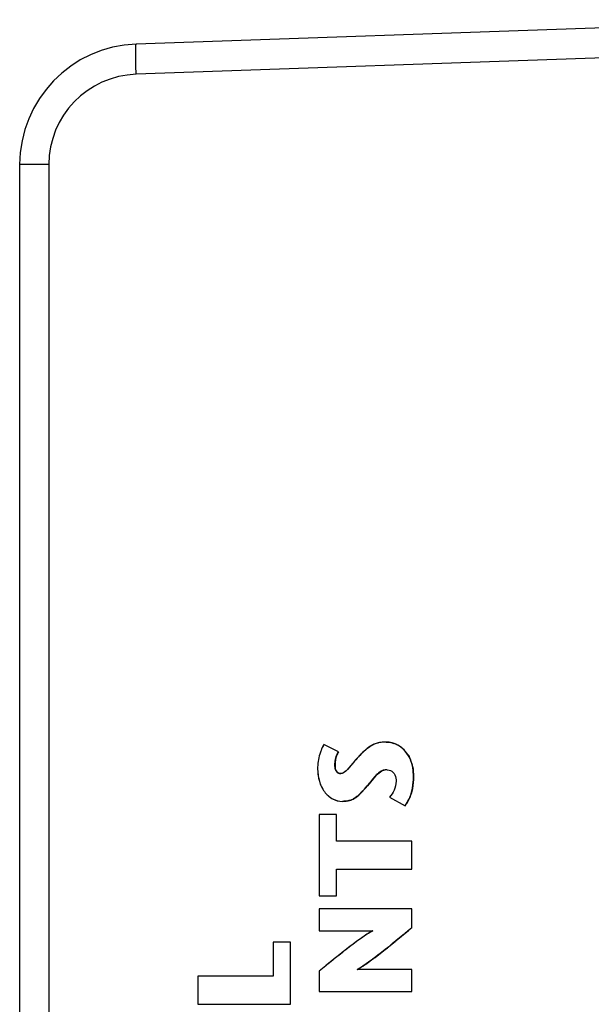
# Model space of a CAD drawing. Header units: inches. Extents: x 0 to 34, y 0 to 22.
# Tile 135 of 179: x 11.592 to 12.338, y 18.571 to 19.857. Entities that reach past the tile are written whole.
import ezdxf

# ---------------------------------------------------------------- set-up
doc = ezdxf.new("R2010")
doc.units = ezdxf.units.IN
doc.header["$LTSCALE"] = 1.87
doc.header["$MEASUREMENT"] = 0
doc.layers.get('0').update_dxf_attribs({"linetype": 'CONTINUOUS'})

msp = doc.modelspace()

# ---------------------------------------------------------------- linework, layer by layer
at = {"color": 7, "linetype": 'CONTINUOUS'}
for p, q in [((12.6573, 19.8567), (11.7437, 19.8248)), ((12.6573, 19.8173), (11.7437, 19.7854)), ((11.5917, 19.6674), (11.5917, 16.5777)), ((11.6297, 19.6674), (11.5917, 19.6674)), ((11.6297, 19.6674), (11.6297, 16.5777)), ((12.0702, 18.9135), (12.0701, 18.9135)), ((12.0077, 18.9007), (11.9887, 18.9101)), ((12.0078, 18.9007), (11.9887, 18.9101)), ((11.9887, 18.9101), (11.9887, 18.9101)), ((12.0078, 18.9007), (12.0077, 18.9007)), ((12.0033, 18.8829), (12.0032, 18.8829)), ((12.0037, 18.8787), (12.0041, 18.8774)), ((12.0041, 18.8774), (12.0049, 18.8759)), ((12.0049, 18.8759), (12.0063, 18.8739)), ((12.0063, 18.8739), (12.0077, 18.8729)), ((12.0627, 18.8748), (12.06, 18.8727)), ((12.0652, 18.8761), (12.0627, 18.8748)), ((12.0705, 18.8774), (12.0705, 18.8774)), ((12.0107, 18.8722), (12.0106, 18.8722)), ((12.0536, 18.866), (12.0455, 18.8561)), ((12.0593, 18.8721), (12.0567, 18.8694)), ((12.1058, 18.8684), (12.1057, 18.8684)), ((12.0455, 18.8561), (12.0381, 18.8479)), ((12.0455, 18.8561), (12.0454, 18.8561)), ((12.0131, 18.836), (12.0131, 18.836)), ((12.0362, 18.8459), (12.0334, 18.8434)), ((12.0746, 18.8414), (12.0947, 18.8303)), ((12.0947, 18.8303), (12.0947, 18.8303)), ((11.9826, 18.8189), (11.9826, 18.7125)), ((12.0053, 18.8189), (11.9826, 18.8189)), ((12.0053, 18.784), (12.0053, 18.8189)), ((12.0053, 18.784), (12.0053, 18.8189)), ((12.1037, 18.784), (12.0053, 18.784)), ((12.1037, 18.7475), (12.1037, 18.784)), ((12.1037, 18.7475), (12.1037, 18.784)), ((12.0053, 18.7125), (12.0053, 18.7475)), ((12.0053, 18.7125), (12.0053, 18.7475)), ((12.0053, 18.7475), (12.1037, 18.7475)), ((11.9826, 18.7125), (12.0053, 18.7125)), ((11.9826, 18.6956), (11.9826, 18.6668)), ((12.1037, 18.6956), (11.9826, 18.6956)), ((12.1037, 18.6712), (12.1037, 18.6956)), ((12.1037, 18.6712), (12.1037, 18.6956)), ((12.1037, 18.6712), (12.1037, 18.6712)), ((11.9826, 18.6668), (12.0525, 18.6668)), ((11.9225, 18.652), (11.9225, 18.6077)), ((11.9452, 18.652), (11.9225, 18.652)), ((11.9452, 18.5712), (11.9452, 18.652)), ((11.9452, 18.5712), (11.9452, 18.652)), ((12.0381, 18.62), (12.0323, 18.6165)), ((11.8242, 18.6077), (11.8242, 18.5712)), ((11.9225, 18.6077), (11.8242, 18.6077)), ((11.9826, 18.6143), (11.9826, 18.5878)), ((12.1037, 18.6165), (12.0323, 18.6165)), ((12.1037, 18.5878), (12.1037, 18.6165)), ((12.1037, 18.5878), (12.1037, 18.6165)), ((11.9826, 18.5878), (12.1037, 18.5878)), ((11.8242, 18.5712), (11.9452, 18.5712))]:
    msp.add_line(p, q, dxfattribs=at)
for centre, radius, start, end in [((11.7492, 19.6674), 0.1575, 92, 180), ((11.7479, 19.6674), 0.1181, 92.0005, 179.9995), ((12.068, 18.8779), 0.0358, 69.7829, 70.8039), ((12.0678, 18.8774), 0.0364, 61.4301, 69.7695), ((12.0679, 18.8775), 0.0363, 52.7103, 61.4345), ((12.068, 18.8776), 0.0361, 42.5323, 52.6874), ((12.0671, 18.8769), 0.0372, 33.7069, 42.4968), ((12.0585, 18.8726), 0.0469, 15.6967, 22.0136), ((12.0705, 18.8654), 0.0119, 89.9993, 93.6153), ((12.1347, 18.798), 0.1058, 138.7013, 140.0295), ((12.1095, 18.8202), 0.0722, 137.0174, 138.6964), ((12.0828, 18.8464), 0.0349, 130.8796, 132.4405), ((12.0342, 18.8663), 0.0715, 348.6883, 349.2549), ((12.015, 18.8628), 0.0266, 285.9038, 289.4996), ((12.015, 18.8626), 0.0264, 289.5329, 297.0277), ((11.9791, 18.9043), 0.0816, 314.3426, 316.2387), ((12.0564, 18.8593), 0.0481, 331.8011, 337.2424)]:
    msp.add_arc(centre, radius, start, end, dxfattribs=at)
for points, knots in [([(11.7437, 19.7854), (11.7436, 19.7904), (11.7433, 19.7977), (11.7432, 19.807), (11.7432, 19.8129), (11.7432, 19.8177), (11.7433, 19.821), (11.7434, 19.8229), (11.7435, 19.8239), (11.7436, 19.8244), (11.7437, 19.8248), (11.7437, 19.8248)], [0, 0, 0, 0, 0.381918, 0.554511, 0.70568, 0.829768, 0.922221, 0.955324, 0.979311, 0.994089, 1, 1, 1, 1]), ([(12.0701, 18.9135), (12.0671, 18.9135), (12.0611, 18.9131), (12.052, 18.9098), (12.0428, 18.9033), (12.037, 18.8975), (12.0338, 18.8941)], [0, 0, 0, 0, 0.211374, 0.423088, 0.673531, 1, 1, 1, 1]), ([(12.0701, 18.9135), (12.0666, 18.9135), (12.0594, 18.9129), (12.0496, 18.9084), (12.0412, 18.9018), (12.0362, 18.8967), (12.0338, 18.8941)], [0, 0, 0, 0, 0.249904, 0.499619, 0.749824, 1, 1, 1, 1]), ([(12.1057, 18.8684), (12.1057, 18.876), (12.1039, 18.8895), (12.0935, 18.9047), (12.0815, 18.9118), (12.0735, 18.9135), (12.0701, 18.9135)], [0, 0, 0, 0, 0.357603, 0.623377, 0.838424, 1, 1, 1, 1]), ([(12.1057, 18.8684), (12.1057, 18.8789), (12.1016, 18.9009), (12.0804, 18.9135), (12.0701, 18.9135)], [0, 0, 0, 0, 0.504533, 1, 1, 1, 1]), ([(12.0702, 18.9135), (12.0709, 18.9135), (12.0741, 18.9134), (12.0774, 18.9126), (12.0798, 18.9117)], [0, 0, 0, 0, 0.211518, 1, 1, 1, 1]), ([(11.9851, 18.9026), (11.9845, 18.901), (11.9818, 18.8932), (11.9806, 18.8849), (11.9806, 18.8784)], [0, 0, 0, 0, 0.209899, 1, 1, 1, 1]), ([(11.9887, 18.9101), (11.9884, 18.9096), (11.987, 18.9073), (11.9859, 18.9047), (11.9851, 18.9026)], [0, 0, 0, 0, 0.185649, 1, 1, 1, 1]), ([(12.0032, 18.8829), (12.0032, 18.8846), (12.0036, 18.8907), (12.0054, 18.8969), (12.0077, 18.9007)], [0, 0, 0, 0, 0.268192, 1, 1, 1, 1]), ([(12.0338, 18.8941), (12.0292, 18.8892), (12.0237, 18.882), (12.0164, 18.874), (12.0124, 18.8722), (12.0106, 18.8722)], [0, 0, 0, 0, 0.623129, 0.838568, 1, 1, 1, 1]), ([(12.0338, 18.8941), (12.0301, 18.8902), (12.0249, 18.8838), (12.0182, 18.8756), (12.0133, 18.8722), (12.0106, 18.8722)], [0, 0, 0, 0, 0.502342, 0.753436, 1, 1, 1, 1]), ([(12.0981, 18.8975), (12.0985, 18.897), (12.0999, 18.8946), (12.1012, 18.8922), (12.102, 18.8902)], [0, 0, 0, 0, 0.238951, 1, 1, 1, 1]), ([(11.9806, 18.8784), (11.9806, 18.8729), (11.982, 18.8624), (11.9885, 18.8485), (11.9992, 18.8384), (12.0085, 18.836), (12.0131, 18.836)], [0, 0, 0, 0, 0.278706, 0.533886, 0.767931, 1, 1, 1, 1]), ([(11.9806, 18.8784), (11.9806, 18.8735), (11.9818, 18.8636), (11.9876, 18.8498), (11.9982, 18.8388), (12.0082, 18.836), (12.0131, 18.836)], [0, 0, 0, 0, 0.25089, 0.501507, 0.751243, 1, 1, 1, 1]), ([(12.0106, 18.8722), (12.0097, 18.8722), (12.0076, 18.8727), (12.0051, 18.8749), (12.0035, 18.8785), (12.0032, 18.8813), (12.0032, 18.8829)], [0, 0, 0, 0, 0.201577, 0.416953, 0.674606, 1, 1, 1, 1]), ([(12.0072, 18.8732), (12.0064, 18.8737), (12.0039, 18.8763), (12.0032, 18.8802), (12.0032, 18.8829)], [0, 0, 0, 0, 0.251813, 1, 1, 1, 1]), ([(12.0033, 18.8829), (12.0033, 18.8825), (12.0033, 18.8811), (12.0035, 18.8797), (12.0037, 18.8787)], [0, 0, 0, 0, 0.270684, 1, 1, 1, 1]), ([(12.0454, 18.8561), (12.0475, 18.8585), (12.0513, 18.8633), (12.057, 18.8702), (12.0631, 18.8757), (12.0681, 18.8774), (12.0705, 18.8774)], [0, 0, 0, 0, 0.281866, 0.551182, 0.789097, 1, 1, 1, 1]), ([(12.0454, 18.8561), (12.0491, 18.8603), (12.0541, 18.8671), (12.0621, 18.8751), (12.0677, 18.8774), (12.0705, 18.8774)], [0, 0, 0, 0, 0.50082, 0.751419, 1, 1, 1, 1]), ([(12.0705, 18.8774), (12.071, 18.8774), (12.0728, 18.8773), (12.0746, 18.8768), (12.0757, 18.8763)], [0, 0, 0, 0, 0.271175, 1, 1, 1, 1]), ([(12.0757, 18.8763), (12.0782, 18.8751), (12.0822, 18.8706), (12.0831, 18.865), (12.0831, 18.8622)], [0, 0, 0, 0, 0.490164, 1, 1, 1, 1]), ([(12.1036, 18.8853), (12.104, 18.8841), (12.1053, 18.8785), (12.1058, 18.8728), (12.1058, 18.8684)], [0, 0, 0, 0, 0.22713, 1, 1, 1, 1]), ([(12.0831, 18.8622), (12.0831, 18.8582), (12.0811, 18.8505), (12.0768, 18.8442), (12.0746, 18.8414)], [0, 0, 0, 0, 0.527645, 1, 1, 1, 1]), ([(12.0947, 18.8303), (12.0966, 18.8328), (12.1037, 18.8443), (12.1057, 18.8582), (12.1057, 18.8684)], [0, 0, 0, 0, 0.236277, 1, 1, 1, 1]), ([(12.0947, 18.8303), (12.0968, 18.8329), (12.1037, 18.8445), (12.1057, 18.8584), (12.1057, 18.8684)], [0, 0, 0, 0, 0.251163, 1, 1, 1, 1]), ([(12.0131, 18.836), (12.0164, 18.836), (12.0227, 18.8367), (12.0311, 18.8411), (12.0383, 18.848), (12.0429, 18.8532), (12.0454, 18.8561)], [0, 0, 0, 0, 0.249537, 0.471213, 0.71172, 1, 1, 1, 1]), ([(12.0131, 18.836), (12.0164, 18.836), (12.0231, 18.8368), (12.0319, 18.8417), (12.039, 18.8486), (12.0432, 18.8536), (12.0454, 18.8561)], [0, 0, 0, 0, 0.250528, 0.499718, 0.75029, 1, 1, 1, 1]), ([(12.1043, 18.8523), (12.1041, 18.8513), (12.1032, 18.8473), (12.1019, 18.8434), (12.1008, 18.8407)], [0, 0, 0, 0, 0.254945, 1, 1, 1, 1]), ([(12.0222, 18.8372), (12.0216, 18.837), (12.0186, 18.8363), (12.0155, 18.836), (12.0131, 18.836)], [0, 0, 0, 0, 0.232258, 1, 1, 1, 1]), ([(12.0334, 18.8434), (12.0329, 18.843), (12.0309, 18.8414), (12.0287, 18.8399), (12.027, 18.8391)], [0, 0, 0, 0, 0.257589, 1, 1, 1, 1]), ([(12.0322, 18.6165), (12.0379, 18.6198), (12.0498, 18.6278), (12.0736, 18.6461), (12.0915, 18.6611), (12.1037, 18.6712)], [0, 0, 0, 0, 0.219143, 0.475831, 1, 1, 1, 1]), ([(12.0323, 18.6165), (12.0388, 18.6202), (12.0511, 18.6288), (12.0749, 18.6471), (12.0921, 18.6616), (12.1037, 18.6712)], [0, 0, 0, 0, 0.249981, 0.50004, 1, 1, 1, 1]), ([(12.1037, 18.6712), (12.0998, 18.6679), (12.0836, 18.6544), (12.0673, 18.641), (12.0544, 18.6314)], [0, 0, 0, 0, 0.239804, 1, 1, 1, 1]), ([(12.0525, 18.6668), (12.0474, 18.6641), (12.0363, 18.6567), (12.0191, 18.6437), (12.0008, 18.6291), (11.9886, 18.6191), (11.9826, 18.6143)], [0, 0, 0, 0, 0.198716, 0.45764, 0.737949, 1, 1, 1, 1]), ([(12.0525, 18.6668), (12.0461, 18.6634), (12.034, 18.6551), (12.0167, 18.6418), (11.9996, 18.6281), (11.9883, 18.6189), (11.9826, 18.6143)], [0, 0, 0, 0, 0.249982, 0.50006, 0.749974, 1, 1, 1, 1]), ([(12.0544, 18.6314), (12.053, 18.6304), (12.0476, 18.6264), (12.0422, 18.6227), (12.0381, 18.62)], [0, 0, 0, 0, 0.264914, 1, 1, 1, 1])]:
    msp.add_open_spline(points, degree=3, knots=knots, dxfattribs=at)
for points in [[(11.9887, 18.9101), (11.9872, 18.9077), (11.9861, 18.9052), (11.9851, 18.9026)], [(12.0032, 18.8829), (12.0032, 18.889), (12.0045, 18.8955), (12.0077, 18.9007)], [(12.0078, 18.9007), (12.0068, 18.8991), (12.006, 18.8973), (12.0053, 18.8955)], [(12.0038, 18.8895), (12.0034, 18.8874), (12.0033, 18.8851), (12.0033, 18.8829)], [(12.0053, 18.8955), (12.0046, 18.8936), (12.0041, 18.8916), (12.0038, 18.8895)], [(12.0698, 18.8773), (12.0682, 18.8772), (12.0666, 18.8768), (12.0652, 18.8761)], [(12.0106, 18.8722), (12.0094, 18.8722), (12.0082, 18.8725), (12.0072, 18.8732)], [(12.0077, 18.8729), (12.0086, 18.8724), (12.0097, 18.8722), (12.0107, 18.8722)], [(12.1058, 18.8684), (12.1058, 18.8632), (12.1054, 18.858), (12.1044, 18.853)], [(12.0988, 18.8365), (12.0976, 18.8343), (12.0963, 18.8322), (12.0947, 18.8303)]]:
    msp.add_open_spline(points, degree=3, dxfattribs=at)

doc.saveas('drawing.dxf')
